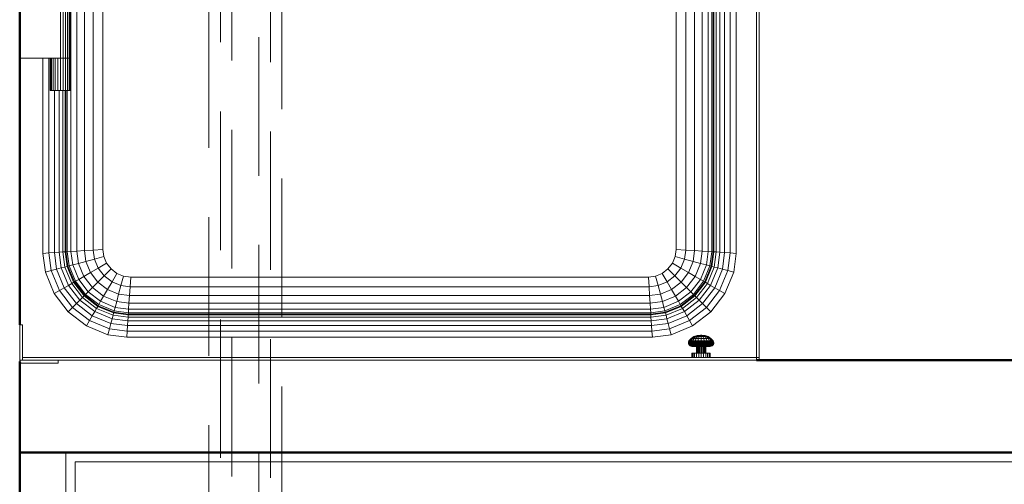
# Model space of a CAD drawing. Header units: millimetres. Extents: x -6579 to 21413, y 4748 to 42777.
# Tile 65 of 79: x 16367 to 17432, y 41042 to 41544. Entities that reach past the tile are written whole.
import ezdxf

# ---------------------------------------------------------------- set-up
doc = ezdxf.new("R2010")
doc.units = ezdxf.units.MM
doc.linetypes.add('ADSK_Штриховая_ш3 п1_5', pattern=[225, 150, -75])
for name, color, linetype, lineweight in [('A-DETL-____-MBND', 5, 'ADSK_Штриховая_ш3 п1_5', 20), ('A-WALL-____-MCUT', 113, 'Continuous', 50), ('A-WALL-____-OTLN', 113, 'Continuous', 20), ('I-FURN-____-MCUT', 30, 'Continuous', 9), ('I-FURN-____-OTLN', 30, 'Continuous', 20), ('M-EQPM-____-OTLN', 50, 'Continuous', 20)]:
    doc.layers.add(name, color=color, linetype=linetype, lineweight=lineweight)

# ---------------------------------------------------------------- blocks, each defined once
blk = doc.blocks.new('Прямая форма - 83 new-609569-В_Этаж 03_Отопление')
at = {"layer": 'M-EQPM-____-OTLN', "color": 253}
for p, q in [((-344.6, -382.3), (-344.6, 382.3)), ((-338.3, -381.9), (-338.3, 381.9)), ((-330, -381.3), (-330, 381.3)), ((-320.4, -380.7), (-320.4, 380.7)), ((-310, -380), (-310, 380)), ((310, -380), (310, 380)), ((320.4, -380.7), (320.4, 380.7)), ((330, -381.3), (330, 381.3)), ((338.3, -381.9), (338.3, 381.9)), ((344.6, 382.3), (344.6, -382.3)), ((348.6, 382.5), (348.6, -382.5)), ((350, -382.6), (350, 382.6)), ((350.9, 382.7), (350.9, -382.7)), ((353.3, 382.8), (353.3, -382.8)), ((357.3, 382.7), (357.3, -383.1)), ((362.5, 377.5), (362.5, -383.4)), ((368.5, 371.5), (368.5, -383.8)), ((375, 365), (375, -384.3)), ((397, -497), (397, 343)), ((400, 340), (400, -497)), ((310, -380), (310, 0)), ((-310, 0), (-310, -380)), ((-356, -173), (-356, -120)), ((-353.2, -173), (-353.2, -120)), ((-350.5, -173), (-350.5, -120)), ((-348.2, -173), (-348.2, -120)), ((-346.5, -173), (-346.5, -120)), ((-345.4, -173), (-345.4, -120)), ((-345, -173), (-345, -120)), ((-356, -173), (-400, -173)), ((-375, -384.3), (-375, -173)), ((-368.5, -173), (-368.5, -383.8)), ((-367, -208), (-367, -173)), ((-366.6, -208), (-366.6, -173)), ((-365.5, -208), (-365.5, -173)), ((-363.8, -208), (-363.8, -173)), ((-361.5, -208), (-361.5, -173)), ((-358.8, -208), (-358.8, -173)), ((-356, -173), (-353.2, -173)), ((-356, -208), (-356, -173)), ((-353.2, -173), (-356, -173)), ((-353.2, -173), (-350.5, -173)), ((-353.2, -208), (-353.2, -173)), ((-350.5, -173), (-353.2, -173)), ((-350.5, -173), (-348.2, -173)), ((-350.5, -208), (-350.5, -173)), ((-348.2, -173), (-350.5, -173)), ((-348.2, -173), (-346.5, -173)), ((-348.2, -208), (-348.2, -173)), ((-346.5, -173), (-348.2, -173)), ((-346.5, -173), (-345.4, -173)), ((-346.5, -208), (-346.5, -173)), ((-345.4, -173), (-346.5, -173)), ((-345.4, -173), (-345, -173)), ((-345.4, -208), (-345.4, -173)), ((-345, -173), (-345.4, -173)), ((-345, -208), (-345, -173)), ((-366.6, -208), (-367, -208)), ((-365.5, -208), (-366.6, -208)), ((-363.8, -208), (-365.5, -208)), ((-361.5, -208), (-363.8, -208)), ((-362.5, -208), (-362.5, -383.4)), ((-358.8, -208), (-361.5, -208)), ((-356, -208), (-358.8, -208)), ((-357.3, -208), (-357.3, -383.1)), ((-353.2, -208), (-356, -208)), ((-353.3, -208), (-353.3, -382.8)), ((-350.5, -208), (-353.2, -208)), ((-350.9, -208), (-350.9, -382.7)), ((-348.2, -208), (-350.5, -208)), ((-350, -208), (-350, -382.6)), ((-348.6, -382.5), (-348.6, -208)), ((-346.5, -208), (-348.2, -208)), ((-345.4, -208), (-346.5, -208)), ((-345, -208), (-345.4, -208)), ((-357.3, -383.1), (-362.5, -383.4)), ((-353.3, -382.8), (-357.3, -383.1)), ((-357.3, -383.1), (-355.1, -400.1)), ((-350.9, -382.7), (-353.3, -382.8)), ((-353.3, -382.8), (-351.2, -399.1)), ((-350, -382.6), (-350.9, -382.7)), ((-350.9, -382.7), (-348.8, -398.4)), ((-348.6, -382.5), (-350, -382.6)), ((-350, -382.6), (-347.9, -398.2)), ((-344.6, -382.3), (-348.6, -382.5)), ((-346.6, -397.9), (-348.6, -382.5)), ((-338.3, -381.9), (-344.6, -382.3)), ((-342.7, -396.8), (-344.6, -382.3)), ((-330, -381.3), (-338.3, -381.9)), ((-336.5, -395.1), (-338.3, -381.9)), ((-320.4, -380.7), (-330, -381.3)), ((-328.5, -393), (-330, -381.3)), ((-310, -380), (-320.4, -380.7)), ((-319.1, -390.5), (-320.4, -380.7)), ((-309, -387.8), (-310, -380)), ((-310, -380), (-309, -387.8)), ((309, -387.8), (310, -380)), ((309, -387.8), (310, -380)), ((320.4, -380.7), (310, -380)), ((319.1, -390.5), (320.4, -380.7)), ((330, -381.3), (320.4, -380.7)), ((328.5, -393), (330, -381.3)), ((338.3, -381.9), (330, -381.3)), ((336.5, -395.1), (338.3, -381.9)), ((344.6, -382.3), (338.3, -381.9)), ((344.6, -382.3), (342.7, -396.8)), ((348.6, -382.5), (344.6, -382.3)), ((348.6, -382.5), (346.6, -397.9)), ((347.9, -398.2), (350, -382.6)), ((350, -382.6), (348.6, -382.5)), ((348.8, -398.4), (350.9, -382.7)), ((350.9, -382.7), (350, -382.6)), ((350.9, -382.7), (353.3, -382.8)), ((353.3, -382.8), (351.2, -399.1)), ((353.3, -382.8), (357.3, -383.1)), ((357.3, -383.1), (355.1, -400.1)), ((357.3, -383.1), (362.5, -383.4)), ((-368.5, -383.8), (-375, -384.3)), ((-372.3, -404.7), (-375, -384.3)), ((-362.5, -383.4), (-368.5, -383.8)), ((-368.5, -383.8), (-366, -403)), ((-362.5, -383.4), (-360.1, -401.5)), ((-328.5, -393), (-336.5, -395.1)), ((-319.1, -390.5), (-328.5, -393)), ((-323.5, -405.1), (-328.5, -393)), ((-309, -387.8), (-319.1, -390.5)), ((-315, -400.2), (-319.1, -390.5)), ((-306, -395), (-309, -387.8)), ((-309, -387.8), (-306, -395)), ((306, -395), (309, -387.8)), ((306, -395), (309, -387.8)), ((319.1, -390.5), (309, -387.8)), ((315, -400.2), (319.1, -390.5)), ((328.5, -393), (319.1, -390.5)), ((323.5, -405.1), (328.5, -393)), ((336.5, -395.1), (328.5, -393)), ((362.5, -383.4), (360.1, -401.5)), ((362.5, -383.4), (368.5, -383.8)), ((368.5, -383.8), (366, -403)), ((368.5, -383.8), (375, -384.3)), ((375, -384.3), (372.3, -404.7)), ((-366, -403), (-372.3, -404.7)), ((-360.1, -401.5), (-366, -403)), ((-366, -403), (-357.1, -424.5)), ((-355.1, -400.1), (-360.1, -401.5)), ((-360.1, -401.5), (-351.8, -421.5)), ((-351.2, -399.1), (-355.1, -400.1)), ((-355.1, -400.1), (-347.3, -418.9)), ((-348.8, -398.4), (-351.2, -399.1)), ((-351.2, -399.1), (-343.8, -416.9)), ((-347.9, -398.2), (-348.8, -398.4)), ((-348.8, -398.4), (-341.7, -415.6)), ((-346.6, -397.9), (-347.9, -398.2)), ((-347.9, -398.2), (-340.9, -415.2)), ((-342.7, -396.8), (-346.6, -397.9)), ((-339.7, -414.5), (-346.6, -397.9)), ((-336.5, -395.1), (-342.7, -396.8)), ((-336.2, -412.5), (-342.7, -396.8)), ((-330.7, -409.3), (-336.5, -395.1)), ((-315, -400.2), (-323.5, -405.1)), ((-306, -395), (-315, -400.2)), ((-308.6, -408.6), (-315, -400.2)), ((-308.6, -408.6), (-301.2, -401.2)), ((-301.2, -401.2), (-306, -395)), ((-306, -395), (-301.2, -401.2)), ((-295, -406), (-301.2, -401.2)), ((-301.2, -401.2), (-295, -406)), ((295, -406), (301.2, -401.2)), ((295, -406), (301.2, -401.2)), ((301.2, -401.2), (306, -395)), ((301.2, -401.2), (306, -395)), ((308.6, -408.6), (301.2, -401.2)), ((315, -400.2), (306, -395)), ((308.6, -408.6), (315, -400.2)), ((323.5, -405.1), (315, -400.2)), ((336.5, -395.1), (330.7, -409.3)), ((342.7, -396.8), (336.2, -412.5)), ((342.7, -396.8), (336.5, -395.1)), ((346.6, -397.9), (339.7, -414.5)), ((340.9, -415.2), (347.9, -398.2)), ((341.7, -415.6), (348.8, -398.4)), ((346.6, -397.9), (342.7, -396.8)), ((351.2, -399.1), (343.8, -416.9)), ((347.9, -398.2), (346.6, -397.9)), ((355.1, -400.1), (347.3, -418.9)), ((348.8, -398.4), (347.9, -398.2)), ((351.2, -399.1), (348.8, -398.4)), ((351.2, -399.1), (355.1, -400.1)), ((360.1, -401.5), (351.8, -421.5)), ((355.1, -400.1), (360.1, -401.5)), ((366, -403), (357.1, -424.5)), ((360.1, -401.5), (366, -403)), ((366, -403), (372.3, -404.7)), ((-372.3, -404.7), (-362.8, -427.8)), ((-340.9, -415.2), (-341.7, -415.6)), ((-339.7, -414.5), (-340.9, -415.2)), ((-340.9, -415.2), (-329.7, -429.7)), ((-336.2, -412.5), (-339.7, -414.5)), ((-328.8, -428.8), (-339.7, -414.5)), ((-330.7, -409.3), (-336.2, -412.5)), ((-325.9, -425.9), (-336.2, -412.5)), ((-323.5, -405.1), (-330.7, -409.3)), ((-321.4, -421.4), (-330.7, -409.3)), ((-315.5, -415.5), (-323.5, -405.1)), ((-315.5, -415.5), (-308.6, -408.6)), ((-300.2, -415), (-308.6, -408.6)), ((-305.1, -423.5), (-300.2, -415)), ((-300.2, -415), (-295, -406)), ((-290.5, -419.1), (-300.2, -415)), ((-287.8, -409), (-295, -406)), ((-295, -406), (-287.8, -409)), ((-290.5, -419.1), (-287.8, -409)), ((-280, -410), (-287.8, -409)), ((-287.8, -409), (-280, -410)), ((-280.7, -420.4), (-280, -410)), ((-280, -410), (280, -410)), ((-280, -410), (280, -410)), ((280, -410), (287.8, -409)), ((280, -410), (287.8, -409)), ((280.7, -420.4), (280, -410)), ((287.8, -409), (295, -406)), ((287.8, -409), (295, -406)), ((290.5, -419.1), (287.8, -409)), ((290.5, -419.1), (300.2, -415)), ((300.2, -415), (295, -406)), ((300.2, -415), (308.6, -408.6)), ((305.1, -423.5), (300.2, -415)), ((315.5, -415.5), (308.6, -408.6)), ((315.5, -415.5), (323.5, -405.1)), ((330.7, -409.3), (321.4, -421.4)), ((330.7, -409.3), (323.5, -405.1)), ((336.2, -412.5), (325.9, -425.9)), ((339.7, -414.5), (328.8, -428.8)), ((329.7, -429.7), (340.9, -415.2)), ((336.2, -412.5), (330.7, -409.3)), ((339.7, -414.5), (336.2, -412.5)), ((340.9, -415.2), (339.7, -414.5)), ((341.7, -415.6), (340.9, -415.2)), ((372.3, -404.7), (362.8, -427.8)), ((-357.1, -424.5), (-362.8, -427.8)), ((-351.8, -421.5), (-357.1, -424.5)), ((-357.1, -424.5), (-343, -443)), ((-347.3, -418.9), (-351.8, -421.5)), ((-351.8, -421.5), (-338.7, -438.7)), ((-343.8, -416.9), (-347.3, -418.9)), ((-347.3, -418.9), (-335, -435)), ((-341.7, -415.6), (-343.8, -416.9)), ((-343.8, -416.9), (-332.1, -432.1)), ((-341.7, -415.6), (-330.3, -430.3)), ((-328.8, -428.8), (-325.9, -425.9)), ((-325.9, -425.9), (-321.4, -421.4)), ((-312.5, -436.2), (-325.9, -425.9)), ((-321.4, -421.4), (-315.5, -415.5)), ((-309.3, -430.7), (-321.4, -421.4)), ((-305.1, -423.5), (-315.5, -415.5)), ((-309.3, -430.7), (-305.1, -423.5)), ((-293, -428.5), (-305.1, -423.5)), ((-293, -428.5), (-290.5, -419.1)), ((-280.7, -420.4), (-290.5, -419.1)), ((-281.3, -430), (-280.7, -420.4)), ((280.7, -420.4), (-280.7, -420.4)), ((290.5, -419.1), (280.7, -420.4)), ((281.3, -430), (280.7, -420.4)), ((293, -428.5), (290.5, -419.1)), ((305.1, -423.5), (293, -428.5)), ((315.5, -415.5), (305.1, -423.5)), ((309.3, -430.7), (305.1, -423.5)), ((321.4, -421.4), (309.3, -430.7)), ((325.9, -425.9), (312.5, -436.2)), ((321.4, -421.4), (315.5, -415.5)), ((325.9, -425.9), (321.4, -421.4)), ((328.8, -428.8), (325.9, -425.9)), ((330.3, -430.3), (341.7, -415.6)), ((332.1, -432.1), (343.8, -416.9)), ((347.3, -418.9), (335, -435)), ((351.8, -421.5), (338.7, -438.7)), ((343.8, -416.9), (341.7, -415.6)), ((357.1, -424.5), (343, -443)), ((343.8, -416.9), (347.3, -418.9)), ((347.3, -418.9), (351.8, -421.5)), ((351.8, -421.5), (357.1, -424.5)), ((357.1, -424.5), (362.8, -427.8)), ((-362.8, -427.8), (-347.6, -447.6)), ((-338.7, -438.7), (-335, -435)), ((-335, -435), (-332.1, -432.1)), ((-335, -435), (-318.9, -447.3)), ((-332.1, -432.1), (-330.3, -430.3)), ((-332.1, -432.1), (-316.9, -443.8)), ((-330.3, -430.3), (-329.7, -429.7)), ((-330.3, -430.3), (-315.6, -441.7)), ((-329.7, -429.7), (-328.8, -428.8)), ((-329.7, -429.7), (-315.2, -440.9)), ((-314.5, -439.7), (-328.8, -428.8)), ((-314.5, -439.7), (-312.5, -436.2)), ((-312.5, -436.2), (-309.3, -430.7)), ((-296.8, -442.7), (-312.5, -436.2)), ((-295.1, -436.5), (-309.3, -430.7)), ((-296.8, -442.7), (-295.1, -436.5)), ((-295.1, -436.5), (-293, -428.5)), ((-281.9, -438.3), (-295.1, -436.5)), ((-281.3, -430), (-293, -428.5)), ((-281.9, -438.3), (-281.3, -430)), ((281.3, -430), (-281.3, -430)), ((293, -428.5), (281.3, -430)), ((281.9, -438.3), (281.3, -430)), ((295.1, -436.5), (281.9, -438.3)), ((295.1, -436.5), (293, -428.5)), ((309.3, -430.7), (295.1, -436.5)), ((296.8, -442.7), (295.1, -436.5)), ((312.5, -436.2), (296.8, -442.7)), ((312.5, -436.2), (309.3, -430.7)), ((314.5, -439.7), (312.5, -436.2)), ((328.8, -428.8), (314.5, -439.7)), ((315.2, -440.9), (329.7, -429.7)), ((315.6, -441.7), (330.3, -430.3)), ((316.9, -443.8), (332.1, -432.1)), ((335, -435), (318.9, -447.3)), ((329.7, -429.7), (328.8, -428.8)), ((330.3, -430.3), (329.7, -429.7)), ((332.1, -432.1), (330.3, -430.3)), ((335, -435), (332.1, -432.1)), ((335, -435), (338.7, -438.7)), ((362.8, -427.8), (347.6, -447.6)), ((-347.6, -447.6), (-343, -443)), ((-343, -443), (-338.7, -438.7)), ((-343, -443), (-324.5, -457.1)), ((-338.7, -438.7), (-321.5, -451.8)), ((-318.9, -447.3), (-316.9, -443.8)), ((-316.9, -443.8), (-315.6, -441.7)), ((-316.9, -443.8), (-299.1, -451.2)), ((-315.6, -441.7), (-315.2, -440.9)), ((-315.6, -441.7), (-298.4, -448.8)), ((-315.2, -440.9), (-314.5, -439.7)), ((-315.2, -440.9), (-298.2, -447.9)), ((-297.9, -446.6), (-314.5, -439.7)), ((-298.2, -447.9), (-297.9, -446.6)), ((-297.9, -446.6), (-296.8, -442.7)), ((-282.5, -448.6), (-297.9, -446.6)), ((-282.3, -444.6), (-296.8, -442.7)), ((-282.5, -448.6), (-282.3, -444.6)), ((-282.3, -444.6), (-281.9, -438.3)), ((282.3, -444.6), (-282.3, -444.6)), ((281.9, -438.3), (-281.9, -438.3)), ((282.3, -444.6), (281.9, -438.3)), ((296.8, -442.7), (282.3, -444.6)), ((282.5, -448.6), (282.3, -444.6)), ((297.9, -446.6), (282.5, -448.6)), ((297.9, -446.6), (296.8, -442.7)), ((314.5, -439.7), (297.9, -446.6)), ((298.2, -447.9), (297.9, -446.6)), ((298.2, -447.9), (315.2, -440.9)), ((298.4, -448.8), (315.6, -441.7)), ((299.1, -451.2), (316.9, -443.8)), ((315.2, -440.9), (314.5, -439.7)), ((315.6, -441.7), (315.2, -440.9)), ((316.9, -443.8), (315.6, -441.7)), ((318.9, -447.3), (316.9, -443.8)), ((338.7, -438.7), (321.5, -451.8)), ((343, -443), (324.5, -457.1)), ((338.7, -438.7), (343, -443)), ((343, -443), (347.6, -447.6)), ((-347.6, -447.6), (-327.8, -462.8)), ((-327.8, -462.8), (-324.5, -457.1)), ((-324.5, -457.1), (-321.5, -451.8)), ((-324.5, -457.1), (-303, -466)), ((-321.5, -451.8), (-318.9, -447.3)), ((-321.5, -451.8), (-301.5, -460.1)), ((-318.9, -447.3), (-300.1, -455.1)), ((-301.5, -460.1), (-300.1, -455.1)), ((-300.1, -455.1), (-299.1, -451.2)), ((-300.1, -455.1), (-283.1, -457.3)), ((-299.1, -451.2), (-298.4, -448.8)), ((-299.1, -451.2), (-282.8, -453.3)), ((-298.4, -448.8), (-298.2, -447.9)), ((-298.4, -448.8), (-282.7, -450.9)), ((-298.2, -447.9), (-282.6, -450)), ((-283.4, -462.5), (-283.1, -457.3)), ((-283.1, -457.3), (-282.8, -453.3)), ((-283.1, -457.3), (283.1, -457.3)), ((-282.8, -453.3), (-282.7, -450.9)), ((-282.8, -453.3), (282.8, -453.3)), ((-282.7, -450.9), (-282.6, -450)), ((-282.7, -450.9), (282.7, -450.9)), ((-282.6, -450), (-282.5, -448.6)), ((-282.6, -450), (282.6, -450)), ((282.5, -448.6), (-282.5, -448.6)), ((282.6, -450), (282.5, -448.6)), ((282.6, -450), (298.2, -447.9)), ((282.7, -450.9), (282.6, -450)), ((282.7, -450.9), (298.4, -448.8)), ((282.8, -453.3), (282.7, -450.9)), ((282.8, -453.3), (299.1, -451.2)), ((283.1, -457.3), (282.8, -453.3)), ((283.1, -457.3), (300.1, -455.1)), ((283.4, -462.5), (283.1, -457.3)), ((298.4, -448.8), (298.2, -447.9)), ((299.1, -451.2), (298.4, -448.8)), ((300.1, -455.1), (299.1, -451.2)), ((300.1, -455.1), (318.9, -447.3)), ((301.5, -460.1), (300.1, -455.1)), ((321.5, -451.8), (301.5, -460.1)), ((324.5, -457.1), (303, -466)), ((318.9, -447.3), (321.5, -451.8)), ((321.5, -451.8), (324.5, -457.1)), ((324.5, -457.1), (327.8, -462.8)), ((347.6, -447.6), (327.8, -462.8)), ((-397, -461.5), (-400, -461.5)), ((-400, -461.5), (-400, -500)), ((-397, -497), (-397, -461.5)), ((-304.7, -472.3), (-327.8, -462.8)), ((-304.7, -472.3), (-303, -466)), ((-303, -466), (-301.5, -460.1)), ((-303, -466), (-283.8, -468.5)), ((-301.5, -460.1), (-283.4, -462.5)), ((-283.8, -468.5), (-284.3, -475)), ((-283.8, -468.5), (-283.4, -462.5)), ((283.8, -468.5), (-283.8, -468.5)), ((-283.4, -462.5), (283.4, -462.5)), ((301.5, -460.1), (283.4, -462.5)), ((283.8, -468.5), (283.4, -462.5)), ((303, -466), (283.8, -468.5)), ((283.8, -468.5), (284.3, -475)), ((301.5, -460.1), (303, -466)), ((303, -466), (304.7, -472.3)), ((327.8, -462.8), (304.7, -472.3)), ((-284.3, -475), (-304.7, -472.3)), ((284.3, -475), (-284.3, -475)), ((304.7, -472.3), (284.3, -475)), ((323.5, -480), (323.9, -479.1)), ((323.9, -479.1), (326.3, -476.4)), ((324.4, -479.1), (323.9, -479.1)), ((323.9, -479.1), (324.4, -479.1)), ((323.9, -480), (324.4, -479.1)), ((323.9, -480), (324.4, -479.1)), ((324.4, -479.1), (326.7, -476.4)), ((324.4, -479.1), (325.7, -479.1)), ((325.3, -480), (325.7, -479.1)), ((325.7, -479.1), (327.8, -476.4)), ((325.7, -479.1), (327.8, -479.1)), ((326.3, -476.4), (329.3, -474.4)), ((326.7, -476.4), (326.3, -476.4)), ((326.3, -476.4), (326.7, -476.4)), ((326.7, -476.4), (329.6, -474.4)), ((326.7, -476.4), (327.8, -476.4)), ((327.8, -479.1), (327.4, -480)), ((327.8, -476.4), (330.3, -474.4)), ((327.8, -476.4), (329.5, -476.4)), ((329.5, -476.4), (327.8, -479.1)), ((327.8, -479.1), (330.5, -479.1)), ((329.3, -474.4), (332.7, -473.1)), ((331.5, -474.4), (329.5, -476.4)), ((329.5, -476.4), (331.7, -476.4)), ((329.6, -474.4), (332.8, -473.1)), ((329.6, -474.4), (332.8, -473.1)), ((329.6, -474.4), (330.3, -474.4)), ((330.5, -479.1), (330.2, -480)), ((330.3, -474.4), (333.2, -473.1)), ((330.3, -474.4), (331.5, -474.4)), ((331.7, -476.4), (330.5, -479.1)), ((330.5, -479.1), (333.6, -479.1)), ((333.9, -473.1), (331.5, -474.4)), ((331.5, -474.4), (333.1, -474.4)), ((333.1, -474.4), (331.7, -476.4)), ((331.7, -476.4), (334.2, -476.4)), ((332.7, -473.1), (336.2, -472.7)), ((332.8, -473.1), (332.7, -473.1)), ((332.7, -473.1), (332.8, -473.1)), ((332.8, -473.1), (336.2, -472.7)), ((332.8, -473.1), (336.2, -472.7)), ((334.8, -473.1), (333.1, -474.4)), ((333.1, -474.4), (334.8, -473.1)), ((333.1, -474.4), (335, -474.4)), ((333.2, -473.1), (336.3, -472.7)), ((333.2, -473.1), (336.3, -472.7)), ((333.9, -473.1), (333.2, -473.1)), ((333.2, -473.1), (333.9, -473.1)), ((333.6, -479.1), (333.5, -480)), ((334.2, -476.4), (333.6, -479.1)), ((333.6, -479.1), (337, -479.1)), ((336.4, -472.7), (333.9, -473.1)), ((333.9, -473.1), (336.4, -472.7)), ((333.9, -473.1), (334.8, -473.1)), ((334.8, -473.1), (333.9, -473.1)), ((335, -474.4), (334.2, -476.4)), ((334.2, -476.4), (337, -476.4)), ((336.6, -472.7), (334.8, -473.1)), ((334.8, -473.1), (336.6, -472.7)), ((334.8, -473.1), (335.9, -473.1)), ((335.9, -473.1), (334.8, -473.1)), ((335.9, -473.1), (335, -474.4)), ((335, -474.4), (337, -474.4)), ((336.8, -472.7), (335.9, -473.1)), ((335.9, -473.1), (336.8, -472.7)), ((335.9, -473.1), (337, -473.1)), ((336.3, -472.7), (336.2, -472.7)), ((336.2, -472.7), (336.2, -472.7)), ((336.2, -472.7), (336.2, -472.7)), ((336.2, -472.7), (336.3, -472.7)), ((336.4, -472.7), (336.3, -472.7)), ((336.3, -472.7), (336.4, -472.7)), ((336.6, -472.7), (336.4, -472.7)), ((336.4, -472.7), (336.6, -472.7)), ((336.8, -472.7), (336.6, -472.7)), ((336.8, -472.7), (336.6, -472.7)), ((337, -472.7), (336.8, -472.7)), ((337, -472.7), (336.8, -472.7)), ((337, -473.1), (337, -472.7)), ((337.2, -472.7), (337, -472.7)), ((337.2, -472.7), (337, -472.7)), ((337, -473.1), (337, -472.7)), ((337, -474.4), (337, -473.1)), ((337, -473.1), (338.1, -473.1)), ((337, -476.4), (337, -474.4)), ((337, -474.4), (339, -474.4)), ((337, -479.1), (337, -476.4)), ((337, -476.4), (339.8, -476.4)), ((337, -480), (337, -479.1)), ((337, -479.1), (340.4, -479.1)), ((338.1, -473.1), (337.2, -472.7)), ((337.2, -472.7), (337.4, -472.7)), ((337.4, -472.7), (337.2, -472.7)), ((338.1, -473.1), (337.2, -472.7)), ((337.4, -472.7), (337.6, -472.7)), ((337.6, -472.7), (337.4, -472.7)), ((339.2, -473.1), (337.4, -472.7)), ((339.2, -473.1), (337.4, -472.7)), ((337.6, -472.7), (337.7, -472.7)), ((337.7, -472.7), (337.6, -472.7)), ((340.1, -473.1), (337.6, -472.7)), ((340.1, -473.1), (337.6, -472.7)), ((337.7, -472.7), (337.8, -472.7)), ((337.8, -472.7), (337.7, -472.7)), ((340.8, -473.1), (337.7, -472.7)), ((340.8, -473.1), (337.7, -472.7)), ((337.8, -472.7), (337.8, -472.7)), ((337.8, -472.7), (337.8, -472.7)), ((341.2, -473.1), (337.8, -472.7)), ((341.3, -473.1), (337.8, -472.7)), ((341.2, -473.1), (337.8, -472.7)), ((339, -474.4), (338.1, -473.1)), ((338.1, -473.1), (339.2, -473.1)), ((339.2, -473.1), (338.1, -473.1)), ((339.8, -476.4), (339, -474.4)), ((339, -474.4), (340.9, -474.4)), ((339.2, -473.1), (340.1, -473.1)), ((340.1, -473.1), (339.2, -473.1)), ((340.9, -474.4), (339.2, -473.1)), ((340.4, -479.1), (339.8, -476.4)), ((339.8, -476.4), (342.3, -476.4)), ((340.1, -473.1), (340.8, -473.1)), ((340.8, -473.1), (340.1, -473.1)), ((342.5, -474.4), (340.1, -473.1)), ((342.5, -474.4), (340.1, -473.1)), ((340.5, -480), (340.4, -479.1)), ((340.4, -479.1), (343.5, -479.1)), ((343.7, -474.4), (340.8, -473.1)), ((340.9, -474.4), (342.5, -474.4)), ((342.3, -476.4), (340.9, -474.4)), ((341.2, -473.1), (341.3, -473.1)), ((341.3, -473.1), (341.2, -473.1)), ((344.4, -474.4), (341.2, -473.1)), ((344.4, -474.4), (341.2, -473.1)), ((344.7, -474.4), (341.3, -473.1)), ((342.3, -476.4), (344.5, -476.4)), ((343.5, -479.1), (342.3, -476.4)), ((342.5, -474.4), (343.7, -474.4)), ((344.5, -476.4), (342.5, -474.4)), ((343.5, -479.1), (346.2, -479.1)), ((343.8, -480), (343.5, -479.1)), ((343.7, -474.4), (344.4, -474.4)), ((346.2, -476.4), (343.7, -474.4)), ((347.3, -476.4), (344.4, -474.4)), ((344.5, -476.4), (346.2, -476.4)), ((346.2, -479.1), (344.5, -476.4)), ((347.7, -476.4), (344.7, -474.4)), ((346.2, -476.4), (347.3, -476.4)), ((348.3, -479.1), (346.2, -476.4)), ((346.2, -479.1), (348.3, -479.1)), ((346.6, -480), (346.2, -479.1)), ((347.3, -476.4), (347.7, -476.4)), ((347.7, -476.4), (347.3, -476.4)), ((349.6, -479.1), (347.3, -476.4)), ((350.1, -479.1), (347.7, -476.4)), ((348.3, -479.1), (349.6, -479.1)), ((348.7, -480), (348.3, -479.1)), ((349.6, -479.1), (350.1, -479.1)), ((350.1, -479.1), (349.6, -479.1)), ((350.1, -480), (349.6, -479.1)), ((350.1, -480), (349.6, -479.1)), ((350.5, -480), (350.1, -479.1)), ((323.3, -481), (323.5, -480)), ((323.7, -481), (323.3, -481)), ((323.3, -481), (323.7, -481)), ((323.3, -482), (323.3, -481)), ((323.8, -482), (323.3, -482)), ((323.3, -482), (323.8, -482)), ((323.7, -483), (323.3, -482)), ((323.9, -480), (323.5, -480)), ((323.5, -480), (323.9, -480)), ((323.7, -481), (323.9, -480)), ((323.7, -481), (323.9, -480)), ((323.7, -481), (325.1, -481)), ((323.8, -482), (323.7, -481)), ((324.1, -483), (323.7, -483)), ((323.7, -483), (324.1, -483)), ((324.3, -483.8), (323.7, -483)), ((323.8, -482), (325.2, -482)), ((324.1, -483), (323.8, -482)), ((324.1, -483), (323.8, -482)), ((325.3, -480), (323.9, -480)), ((323.9, -480), (325.3, -480)), ((325.5, -483), (324.1, -483)), ((324.1, -483), (325.5, -483)), ((324.7, -483.8), (324.1, -483)), ((324.7, -483.8), (324.1, -483)), ((324.7, -483.8), (324.3, -483.8)), ((324.3, -483.8), (324.7, -483.8)), ((325.1, -484.5), (324.3, -483.8)), ((326, -483.8), (324.7, -483.8)), ((324.7, -483.8), (326, -483.8)), ((325.5, -484.5), (324.7, -483.8)), ((325.5, -484.5), (324.7, -483.8)), ((325.1, -481), (325.3, -480)), ((325.1, -481), (327.3, -481)), ((325.2, -482), (325.1, -481)), ((325.5, -484.5), (325.1, -484.5)), ((325.1, -484.5), (325.5, -484.5)), ((326, -484.9), (325.1, -484.5)), ((325.2, -482), (327.3, -482)), ((325.5, -483), (325.2, -482)), ((325.3, -480), (327.4, -480)), ((325.5, -483), (327.6, -483)), ((326, -483.8), (325.5, -483)), ((326.7, -484.5), (325.5, -484.5)), ((325.5, -484.5), (326.7, -484.5)), ((326.4, -484.9), (325.5, -484.5)), ((326.4, -484.9), (325.5, -484.5)), ((326, -483.8), (328, -483.8)), ((326.7, -484.5), (326, -483.8)), ((326.7, -484.5), (326, -483.8)), ((326.4, -484.9), (326, -484.9)), ((326, -484.9), (326.4, -484.9)), ((327, -485), (326, -484.9)), ((327.5, -484.9), (326.4, -484.9)), ((326.4, -484.9), (327.5, -484.9)), ((327.3, -485), (326.4, -484.9)), ((327.3, -485), (326.4, -484.9)), ((328.6, -484.5), (326.7, -484.5)), ((326.7, -484.5), (328.6, -484.5)), ((327.5, -484.9), (326.7, -484.5)), ((327.5, -484.9), (326.7, -484.5)), ((327.3, -485), (327, -485)), ((327, -485), (327.3, -485)), ((327.4, -480), (327.3, -481)), ((327.3, -481), (330.1, -481)), ((327.3, -481), (327.3, -482)), ((327.3, -482), (330.2, -482)), ((327.3, -482), (327.6, -483)), ((328.3, -485), (327.3, -485)), ((327.3, -485), (328.3, -485)), ((327.4, -480), (330.2, -480)), ((329.2, -484.9), (327.5, -484.9)), ((327.5, -484.9), (329.2, -484.9)), ((328.3, -485), (327.5, -484.9)), ((328.3, -485), (327.5, -484.9)), ((327.6, -483), (330.3, -483)), ((327.6, -483), (328, -483.8)), ((328, -483.8), (330.6, -483.8)), ((328, -483.8), (328.6, -484.5)), ((329.9, -485), (328.3, -485)), ((328.3, -485), (329.9, -485)), ((328.6, -484.5), (331, -484.5)), ((328.6, -484.5), (329.2, -484.9)), ((329.2, -484.9), (328.6, -484.5)), ((329.2, -484.9), (331.5, -484.9)), ((331.5, -484.9), (329.2, -484.9)), ((329.2, -484.9), (329.9, -485)), ((329.9, -485), (329.2, -484.9)), ((329.9, -485), (332, -485)), ((332, -485), (329.9, -485)), ((330.2, -480), (330.1, -481)), ((330.1, -481), (333.4, -481)), ((330.1, -481), (330.2, -482)), ((330.2, -480), (333.5, -480)), ((330.2, -482), (333.5, -482)), ((330.2, -482), (330.3, -483)), ((330.3, -483), (333.6, -483)), ((330.3, -483), (330.6, -483.8)), ((330.6, -483.8), (333.7, -483.8)), ((330.6, -483.8), (331, -484.5)), ((331, -484.5), (333.9, -484.5)), ((331, -484.5), (331.5, -484.9)), ((331.5, -484.9), (331, -484.5)), ((331.5, -484.9), (334.2, -484.9)), ((331.5, -484.9), (332, -485)), ((334.2, -484.9), (331.5, -484.9)), ((332, -485), (331.5, -484.9)), ((332, -485), (334.4, -485)), ((332.2, -485), (332, -485)), ((332, -485), (332.2, -485)), ((332, -492.2), (332, -485)), ((332.2, -485), (332.7, -485)), ((332.2, -492.2), (332.2, -485)), ((332.7, -485), (333.5, -485)), ((332.7, -492.2), (332.7, -485)), ((333.5, -480), (333.4, -481)), ((333.4, -481), (337, -481)), ((333.4, -481), (333.5, -482)), ((333.5, -480), (337, -480)), ((333.5, -482), (337, -482)), ((333.5, -482), (333.6, -483)), ((333.5, -485), (334.5, -485)), ((333.5, -485), (333.5, -492.2)), ((333.6, -483), (337, -483)), ((333.6, -483), (333.7, -483.8)), ((333.7, -483.8), (337, -483.8)), ((333.7, -483.8), (333.9, -484.5)), ((333.9, -484.5), (337, -484.5)), ((333.9, -484.5), (334.2, -484.9)), ((334.2, -484.9), (333.9, -484.5)), ((334.2, -484.9), (337, -484.9)), ((334.2, -484.9), (334.4, -485)), ((337, -484.9), (334.2, -484.9)), ((334.4, -485), (334.2, -484.9)), ((334.4, -485), (337, -485)), ((334.5, -485), (335.7, -485)), ((334.5, -485), (334.5, -492.2)), ((335.7, -485), (337, -485)), ((335.7, -485), (335.7, -492.2)), ((337, -481), (337, -480)), ((337, -480), (340.5, -480)), ((337, -482), (337, -481)), ((337, -481), (340.6, -481)), ((337, -483), (337, -482)), ((337, -482), (340.5, -482)), ((337, -483.8), (337, -483)), ((337, -483), (340.4, -483)), ((337, -484.5), (337, -483.8)), ((337, -483.8), (340.3, -483.8)), ((337, -484.9), (337, -484.5)), ((337, -484.5), (340.1, -484.5)), ((337, -484.9), (337, -484.5)), ((337, -485), (337, -484.9)), ((337, -484.9), (339.8, -484.9)), ((339.8, -484.9), (337, -484.9)), ((337, -485), (337, -484.9)), ((337, -485), (339.6, -485)), ((337, -492.2), (337, -485)), ((337, -485), (338.3, -485)), ((338.3, -492.2), (338.3, -485)), ((338.3, -485), (339.5, -485)), ((339.5, -485), (340.5, -485)), ((339.5, -492.2), (339.5, -485)), ((339.6, -485), (339.8, -484.9)), ((339.6, -485), (339.8, -484.9)), ((339.6, -485), (342, -485)), ((339.8, -484.9), (340.1, -484.5)), ((339.8, -484.9), (340.1, -484.5)), ((339.8, -484.9), (342.5, -484.9)), ((342.5, -484.9), (339.8, -484.9)), ((340.1, -484.5), (340.3, -483.8)), ((340.1, -484.5), (343, -484.5)), ((340.3, -483.8), (340.4, -483)), ((340.3, -483.8), (343.4, -483.8)), ((340.4, -483), (340.5, -482)), ((340.4, -483), (343.7, -483)), ((340.6, -481), (340.5, -480)), ((340.5, -480), (343.8, -480)), ((340.5, -482), (340.6, -481)), ((340.5, -482), (343.8, -482)), ((340.5, -485), (341.3, -485)), ((340.5, -492.2), (340.5, -485)), ((340.6, -481), (343.9, -481)), ((341.3, -485), (341.8, -485)), ((341.3, -492.2), (341.3, -485)), ((341.8, -485), (342, -485)), ((342, -485), (341.8, -485)), ((341.8, -492.2), (341.8, -485)), ((342, -485), (342.5, -484.9)), ((342, -485), (342.5, -484.9)), ((342, -485), (344.1, -485)), ((344.1, -485), (342, -485)), ((342, -492.2), (342, -485)), ((342.5, -484.9), (343, -484.5)), ((342.5, -484.9), (343, -484.5)), ((342.5, -484.9), (344.8, -484.9)), ((344.8, -484.9), (342.5, -484.9)), ((343, -484.5), (343.4, -483.8)), ((343, -484.5), (345.4, -484.5)), ((343.4, -483.8), (343.7, -483)), ((343.4, -483.8), (346, -483.8)), ((343.7, -483), (343.8, -482)), ((343.7, -483), (346.4, -483)), ((343.8, -480), (346.6, -480)), ((343.9, -481), (343.8, -480)), ((343.8, -482), (343.9, -481)), ((343.8, -482), (346.7, -482)), ((343.9, -481), (346.7, -481)), ((344.1, -485), (344.8, -484.9)), ((344.1, -485), (344.8, -484.9)), ((344.1, -485), (345.7, -485)), ((345.7, -485), (344.1, -485)), ((344.8, -484.9), (345.4, -484.5)), ((344.8, -484.9), (345.4, -484.5)), ((344.8, -484.9), (346.5, -484.9)), ((346.5, -484.9), (344.8, -484.9)), ((345.4, -484.5), (346, -483.8)), ((345.4, -484.5), (347.3, -484.5)), ((347.3, -484.5), (345.4, -484.5)), ((345.7, -485), (346.5, -484.9)), ((345.7, -485), (346.5, -484.9)), ((345.7, -485), (346.7, -485)), ((346.7, -485), (345.7, -485)), ((346, -483.8), (346.4, -483)), ((346, -483.8), (348, -483.8)), ((346.4, -483), (346.7, -482)), ((346.4, -483), (348.5, -483)), ((346.5, -484.9), (347.3, -484.5)), ((346.5, -484.9), (347.3, -484.5)), ((346.5, -484.9), (347.6, -484.9)), ((347.6, -484.9), (346.5, -484.9)), ((346.6, -480), (348.7, -480)), ((346.7, -481), (346.6, -480)), ((346.7, -481), (348.9, -481)), ((346.7, -482), (346.7, -481)), ((346.7, -482), (348.8, -482)), ((346.7, -485), (347.6, -484.9)), ((346.7, -485), (347.6, -484.9)), ((346.7, -485), (347, -485)), ((347, -485), (346.7, -485)), ((347, -485), (348, -484.9)), ((347.3, -484.5), (348, -483.8)), ((347.3, -484.5), (348, -483.8)), ((347.3, -484.5), (348.5, -484.5)), ((348.5, -484.5), (347.3, -484.5)), ((347.6, -484.9), (348.5, -484.5)), ((347.6, -484.9), (348.5, -484.5)), ((347.6, -484.9), (348, -484.9)), ((348, -484.9), (347.6, -484.9)), ((348, -483.8), (348.5, -483)), ((348, -483.8), (349.3, -483.8)), ((349.3, -483.8), (348, -483.8)), ((348, -484.9), (348.9, -484.5)), ((348.5, -483), (348.8, -482)), ((348.5, -483), (349.9, -483)), ((349.9, -483), (348.5, -483)), ((348.5, -484.5), (349.3, -483.8)), ((348.5, -484.5), (349.3, -483.8)), ((348.5, -484.5), (348.9, -484.5)), ((348.9, -484.5), (348.5, -484.5)), ((348.7, -480), (350.1, -480)), ((350.1, -480), (348.7, -480)), ((348.9, -481), (348.7, -480)), ((348.8, -482), (348.9, -481)), ((348.8, -482), (350.2, -482)), ((348.9, -481), (350.3, -481)), ((348.9, -484.5), (349.7, -483.8)), ((349.3, -483.8), (349.9, -483)), ((349.3, -483.8), (349.9, -483)), ((349.3, -483.8), (349.7, -483.8)), ((349.7, -483.8), (349.3, -483.8)), ((349.7, -483.8), (350.3, -483)), ((349.9, -483), (350.2, -482)), ((349.9, -483), (350.2, -482)), ((349.9, -483), (350.3, -483)), ((350.3, -483), (349.9, -483)), ((350.3, -481), (350.1, -480)), ((350.2, -482), (350.3, -481)), ((350.2, -482), (350.7, -482)), ((350.7, -482), (350.2, -482)), ((350.3, -481), (350.7, -481)), ((350.7, -481), (350.3, -481)), ((350.3, -483), (350.7, -482)), ((350.7, -481), (350.5, -480)), ((350.7, -482), (350.7, -481)), ((-400, -500), (-397, -500)), ((-400, -501.5), (-400, -500)), ((-399.8, -500.7), (-398.5, -500)), ((-398.5, -500), (-397, -500)), ((-397, -497), (397, -497)), ((-397, -500), (-397, -497)), ((397, -500), (-397, -500)), ((-358.5, -503), (-358.5, -500)), ((327, -492.2), (327.3, -492.2)), ((327, -492.2), (327, -497)), ((327.3, -492.2), (328.3, -492.2)), ((327.3, -492.2), (327.3, -497)), ((328.3, -492.2), (329.9, -492.2)), ((328.3, -492.2), (328.3, -497)), ((329.9, -492.2), (332, -492.2)), ((329.9, -492.2), (329.9, -497)), ((332, -492.2), (334.4, -492.2)), ((332, -492.2), (332, -497)), ((334.4, -492.2), (337, -492.2)), ((334.4, -492.2), (334.4, -497)), ((337, -497), (337, -492.2)), ((337, -492.2), (339.6, -492.2)), ((339.6, -497), (339.6, -492.2)), ((339.6, -492.2), (342, -492.2)), ((342, -492.2), (344.1, -492.2)), ((342, -492.2), (342, -497)), ((344.1, -492.2), (345.7, -492.2)), ((344.1, -492.2), (344.1, -497)), ((345.7, -492.2), (346.7, -492.2)), ((345.7, -492.2), (345.7, -497)), ((346.7, -492.2), (347, -492.2)), ((346.7, -492.2), (346.7, -497)), ((347, -492.2), (347, -497)), ((397, -497), (397, -500)), ((400, -497), (397, -497)), ((400, -497), (400, -500)), ((-399.8, -500.7), (-399.8, -502.2)), ((-399.8, -502.2), (-398.5, -503)), ((-398.5, -503), (-358.5, -503))]:
    blk.add_line(p, q, dxfattribs=at)
blk = doc.blocks.new('Прямая форма - FU - 054-611929-В_Этаж 03_Отопление')
blk.add_blockref('Прямая форма - 83 new-609569-В_Этаж 03_Отопление', (0, 0))
blk = doc.blocks.new('Прямая форма - 83 new-611976-В_Этаж 03_Отопление')
at = {"layer": 'I-FURN-____-MCUT', "color": 133}
for p, q in [((0, 0), (-2400, 0)), ((0, -2142.9), (0, 0)), ((-2400, -10), (-10, -10)), ((-10, -10), (-10, -2142.9))]:
    blk.add_line(p, q, dxfattribs=at)
blk = doc.blocks.new('Прямая форма - FU - 053-611977-В_Этаж 03_Отопление')
blk.add_blockref('Прямая форма - 83 new-611976-В_Этаж 03_Отопление', (0, 0))
blk = doc.blocks.new('Прямая форма - 83 new-612873-В_Этаж 03_Отопление')
at = {"layer": 'A-WALL-____-MCUT', "color": 9}
for p, q in [((1261.5, 100), (0, 100)), ((3800, 100), (1301.5, 100))]:
    blk.add_line(p, q, dxfattribs=at)
blk = doc.blocks.new('Прямая форма - SW - 007-612874-В_Этаж 03_Отопление')
blk.add_blockref('Прямая форма - 83 new-612873-В_Этаж 03_Отопление', (0, 0))
blk = doc.blocks.new('Прямая форма - 83 new-613586-В_Этаж 03_Отопление')
at = {"layer": 'A-WALL-____-MCUT', "color": 9}
for p, q in [((2424.2, 0), (897, 0)), ((100, -1.5), (100, -100)), ((100, -100), (2424.2, -100))]:
    blk.add_line(p, q, dxfattribs=at)
blk = doc.blocks.new('Прямая форма - SW - 010-613587-В_Этаж 03_Отопление')
blk.add_blockref('Прямая форма - 83 new-613586-В_Этаж 03_Отопление', (0, 0))
blk = doc.blocks.new('83 new_ifc_RVT-1-В_Этаж 03_Отопление')
at = {"layer": 'A-WALL-____-OTLN', "color": 253, "lineweight": 20, "rotation": 270}
blk.add_blockref('Прямая форма - SW - 007-612874-В_Этаж 03_Отопление', (26610.3, 42475.8), dxfattribs=at)
at = {"layer": 'A-WALL-____-OTLN', "color": 253, "lineweight": 20}
blk.add_blockref('Прямая форма - SW - 010-613587-В_Этаж 03_Отопление', (26610.3, 41175.8), dxfattribs=at)
at = {"layer": 'I-FURN-____-OTLN', "color": 253, "lineweight": 20, "rotation": 90}
blk.add_blockref('Прямая форма - FU - 053-611977-В_Этаж 03_Отопление', (26760.3, 41075.8), dxfattribs=at)
at = {"layer": 'M-EQPM-____-OTLN', "color": 253, "lineweight": 20}
blk.add_blockref('Прямая форма - FU - 054-611929-В_Этаж 03_Отопление', (27110.3, 41675.8), dxfattribs=at)

msp = doc.modelspace()

# ---------------------------------------------------------------- linework, layer by layer
at = {"layer": 'A-DETL-____-MBND', "color": 170}
for p, q in [((16571.4, 42230.6), (16571.4, 39700.1)), ((16596.4, 39700.1), (16596.4, 42230.6)), ((16583.9, 39720.1), (16583.9, 42210.6))]:
    msp.add_line(p, q, dxfattribs=at)
at = {"layer": 'A-DETL-____-MBND', "color": 10}
for p, q in [((16625.5, 42200.6), (16625.5, 39647.5)), ((16650.5, 39647.5), (16650.5, 42200.6)), ((16638, 39698.6), (16638, 42180.6))]:
    msp.add_line(p, q, dxfattribs=at)

# ---------------------------------------------------------------- block references
at = {"lineweight": 9}
msp.add_blockref('83 new_ifc_RVT-1-В_Этаж 03_Отопление', (-10343.4, 0), dxfattribs=at)

doc.saveas('drawing.dxf')
